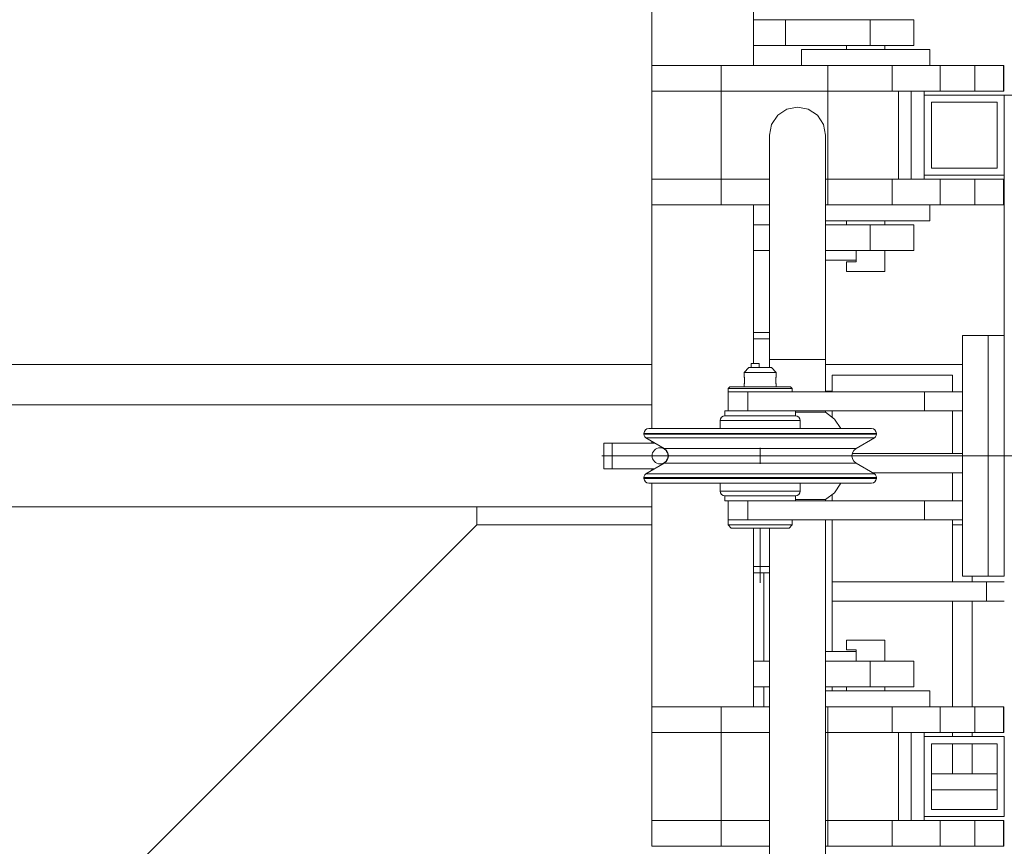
# Model space of a CAD drawing. Header units: millimetres. Extents: x 53746 to 116821, y -810352 to -765802.
# Tile 120 of 256: x 69516 to 70131, y -772788 to -772273. Entities that reach past the tile are written whole.
import ezdxf

# ---------------------------------------------------------------- set-up
doc = ezdxf.new("R2010")
doc.units = ezdxf.units.MM
doc.header["$MEASUREMENT"] = 0
doc.linetypes.add('DGN Style 3', pattern=[2002.806, 1430.575714, -572.230286])
doc.linetypes.add('DGN Style 4', pattern=[2290.351719, 1144.460571, -572.230286, 1.430576, -572.230286])
for name, color, linetype, lineweight in [('Main Cradle Rails', 7, 'Continuous', 0), ('Side Cradle Stbd', 7, 'Continuous', 0), ('Side Cradle Tower', 7, 'Continuous', 0), ('Side Cradle Tower Platform', 7, 'Continuous', 0), ('Side Cradle Tower Rail Frame', 7, 'Continuous', 0)]:
    doc.layers.add(name, color=color, linetype=linetype, lineweight=lineweight)

# ---------------------------------------------------------------- blocks, each defined once
blk = doc.blocks.new('*U57')
at = {"layer": 'Side Cradle Stbd', "color": 7, "linetype": 'Continuous', "lineweight": 0}
for p, q in [((-15372.56, 15589.32), (-15834.06, 15589.32)), ((-15178.56, 15589.32), (-15264.06, 15589.32)), ((-15372.56, 15489.32), (-15481.64, 15489.32))]:
    blk.add_line(p, q, dxfattribs=at)
at = {"layer": 'Side Cradle Stbd', "color": 7, "linetype": 'Continuous', "lineweight": 0, "flags": 128}
blk.add_lwpolyline([(-15781.64, 15500.51), (-15781.64, 15239.32), (-15731.64, 15239.32), (-15481.64, 15489.32), (-15481.64, 15500.51)], dxfattribs=at)
at = {"layer": 'Side Cradle Tower', "color": 7, "linetype": 'Continuous', "lineweight": 0}
for p, q in [((-15259.89, 15582.64), (-15259.89, 15572.26)), ((-15184.89, 15582.64), (-15184.89, 15572.26)), ((-15264.06, 15572.64), (-15259.89, 15572.64)), ((-15259.89, 15560.26), (-15259.89, 15556.28)), ((-15184.89, 15560.26), (-15184.89, 15533.64)), ((-15247.38, 15533.64), (-15178.56, 15533.64)), ((-15234.76, 15521.64), (-15178.56, 15521.64)), ((-15184.89, 15521.64), (-15184.89, 15504.26)), ((-15259.89, 15508.24), (-15259.89, 15504.26)), ((-15259.89, 15492.26), (-15259.89, 15453.64)), ((-15184.89, 15492.26), (-15184.89, 15453.64)), ((-15259.89, 15453.64), (-15259.89, 15441.64)), ((-15163.69, 15453.64), (-15163.69, 15441.64)), ((-15259.89, 15441.64), (-15259.89, 15410.26)), ((-15184.89, 15441.64), (-15184.89, 15375.76)), ((-15259.89, 15388.26), (-15259.89, 15385.76)), ((-15152.88, 15373.64), (-15152.53, 15373.64)), ((-15152.88, 15361.64), (-15152.53, 15361.64)), ((-15184.89, 15359.76), (-15184.89, 15357.26)), ((-15184.89, 15352.76), (-15184.89, 15333.93)), ((-15198.06, 15333.93), (-15157.06, 15333.93)), ((-15157.06, 15333.92), (-15198.06, 15333.92)), ((-15157.06, 15323.92), (-15198.06, 15323.92))]:
    blk.add_line(p, q, dxfattribs=at)
at = {"layer": 'Side Cradle Tower', "color": 7, "linetype": 'Continuous', "lineweight": 0, "flags": 128}
for points in [[(-15259.89, 15582.64), (-15259.89, 15582.64), (-15184.89, 15582.64), (-15184.89, 15582.64)], [(-15259.89, 15453.64), (-15259.89, 15453.64), (-15163.69, 15453.64), (-15152.53, 15453.64)], [(-15259.89, 15441.64), (-15259.89, 15441.64), (-15163.69, 15441.64), (-15152.53, 15441.64)]]:
    blk.add_lwpolyline(points, dxfattribs=at)
at = {"layer": 'Side Cradle Tower Platform', "color": 7, "linetype": 'Continuous', "lineweight": 0}
for p, q in [((-15309.06, 15775.76), (-15309.06, 16211.26)), ((-15372.56, 16155.26), (-15372.56, 15775.76)), ((-15309.06, 15804.26), (-15289.06, 15804.26)), ((-15289.06, 15804.26), (-15236.16, 15804.26)), ((-15289.06, 15788.26), (-15289.06, 15804.26)), ((-15236.16, 15804.26), (-15236.16, 15788.26)), ((-15289.06, 15788.26), (-15309.06, 15788.26)), ((-15236.16, 15788.26), (-15289.06, 15788.26)), ((-15251.06, 15788.26), (-15251.06, 15785.76)), ((-15223.75, 15785.76), (-15239.06, 15785.76)), ((-15225.6, 15788.26), (-15236.16, 15788.26)), ((-15227.06, 15788.26), (-15227.06, 15785.76)), ((-15372.56, 15775.76), (-15329.26, 15775.76)), ((-15372.56, 15775.76), (-15372.56, 15759.76)), ((-15329.26, 15775.76), (-15262.56, 15775.76)), ((-15329.26, 15775.76), (-15329.26, 15759.76)), ((-15222.56, 15775.76), (-15262.56, 15775.76)), ((-15262.56, 15775.76), (-15262.56, 15759.76)), ((-15192.56, 15775.76), (-15222.56, 15775.76)), ((-15222.56, 15759.76), (-15222.56, 15775.76)), ((-15192.56, 15775.76), (-15192.56, 15759.76)), ((-15170.99, 15775.76), (-15192.56, 15775.76)), ((-15170.99, 15775.76), (-15170.99, 15759.76)), ((-15162.65, 15775.76), (-15170.99, 15775.76)), ((-15372.56, 15759.76), (-15372.56, 15704.76)), ((-15329.26, 15759.76), (-15372.56, 15759.76)), ((-15329.26, 15704.76), (-15329.26, 15759.76)), ((-15329.26, 15759.76), (-15262.56, 15759.76)), ((-15262.56, 15759.76), (-15222.56, 15759.76)), ((-15262.56, 15759.76), (-15262.56, 15704.76)), ((-15222.56, 15759.76), (-15192.56, 15759.76)), ((-15218.56, 15759.76), (-15218.56, 15704.76)), ((-15210.56, 15759.76), (-15210.56, 15704.76)), ((-15202.56, 15759.76), (-15202.56, 15757.26)), ((-15202.56, 15707.26), (-15202.56, 15757.26)), ((-15202.56, 15757.26), (-15152.56, 15757.26)), ((-15192.56, 15759.76), (-15170.99, 15759.76)), ((-15170.99, 15759.76), (-15162.65, 15759.76)), ((-15152.56, 15757.26), (-15152.56, 15707.26)), ((-15198.06, 15752.76), (-15157.06, 15752.76)), ((-15198.06, 15711.76), (-15198.06, 15752.76)), ((-15157.06, 15752.76), (-15157.06, 15711.76)), ((-15157.06, 15711.76), (-15198.06, 15711.76)), ((-15152.56, 15707.26), (-15202.56, 15707.26)), ((-15202.56, 15707.26), (-15202.56, 15704.76)), ((-15152.56, 15707.26), (-15152.56, 15607.26)), ((-15329.26, 15704.76), (-15372.56, 15704.76)), ((-15372.56, 15688.76), (-15372.56, 15704.76)), ((-15299.06, 15704.76), (-15329.26, 15704.76)), ((-15329.26, 15688.76), (-15329.26, 15704.76)), ((-15262.56, 15704.76), (-15264.06, 15704.76)), ((-15222.56, 15704.76), (-15262.56, 15704.76)), ((-15262.56, 15704.76), (-15262.56, 15688.76)), ((-15210.56, 15704.76), (-15222.56, 15704.76)), ((-15222.56, 15688.76), (-15222.56, 15704.76)), ((-15202.56, 15704.76), (-15210.56, 15704.76)), ((-15192.56, 15704.76), (-15202.56, 15704.76)), ((-15170.99, 15704.76), (-15192.56, 15704.76)), ((-15192.56, 15704.76), (-15192.56, 15688.76)), ((-15162.65, 15704.76), (-15170.99, 15704.76)), ((-15170.99, 15704.76), (-15170.99, 15688.76)), ((-15372.56, 15688.76), (-15372.56, 15549.29)), ((-15372.56, 15688.76), (-15329.26, 15688.76)), ((-15329.26, 15688.76), (-15299.06, 15688.76)), ((-15309.06, 15589.76), (-15309.06, 15688.76)), ((-15264.06, 15688.76), (-15262.56, 15688.76)), ((-15262.56, 15688.76), (-15222.56, 15688.76)), ((-15222.56, 15688.76), (-15192.56, 15688.76)), ((-15192.56, 15688.76), (-15170.99, 15688.76)), ((-15299.06, 15676.26), (-15309.06, 15676.26)), ((-15236.16, 15676.26), (-15264.06, 15676.26)), ((-15251.06, 15678.76), (-15251.06, 15676.26)), ((-15223.75, 15678.76), (-15239.06, 15678.76)), ((-15225.6, 15676.26), (-15236.16, 15676.26)), ((-15236.16, 15660.26), (-15236.16, 15676.26)), ((-15227.06, 15678.76), (-15227.06, 15676.26)), ((-15309.06, 15660.26), (-15299.06, 15660.26)), ((-15264.06, 15660.26), (-15236.16, 15660.26)), ((-15245.06, 15654.26), (-15245.06, 15660.26)), ((-15245.06, 15654.26), (-15264.06, 15654.26)), ((-15245.06, 15654.26), (-15245.06, 15653.26)), ((-15230.58, 15647.26), (-15234.47, 15647.26)), ((-15309.06, 15609.26), (-15299.06, 15609.26)), ((-15162.56, 15607.26), (-15178.56, 15607.26)), ((-15178.56, 15457.26), (-15178.56, 15607.26)), ((-15162.56, 15607.26), (-15162.56, 15457.26)), ((-15152.56, 15607.26), (-15162.56, 15607.26)), ((-15152.56, 15457.26), (-15152.56, 15607.26)), ((-15309.06, 15605.26), (-15299.06, 15605.26)), ((-15310.56, 15589.76), (-15310.56, 15587.26)), ((-15305.56, 15589.76), (-15310.56, 15589.76)), ((-15305.56, 15589.76), (-15305.56, 15587.26)), ((-15311.88, 15587.26), (-15311.34, 15587.26)), ((-15297.8, 15584.26), (-15295.64, 15584.26)), ((-15295.64, 15584.26), (-15294.88, 15584.26)), ((-15314.87, 15575.26), (-15314.87, 15576.67)), ((-15314.85, 15576.87), (-15314.83, 15576.96)), ((-15314.83, 15581.56), (-15314.79, 15581.37)), ((-15314.78, 15581.35), (-15314.74, 15581.14)), ((-15314.72, 15577.49), (-15314.76, 15577.26)), ((-15314.68, 15577.72), (-15314.71, 15577.55)), ((-15314.68, 15580.78), (-15314.65, 15580.58)), ((-15314.62, 15578.14), (-15314.66, 15577.89)), ((-15314.59, 15580.04), (-15314.58, 15579.83)), ((-15314.57, 15578.92), (-15314.58, 15578.66)), ((-15314.57, 15579.66), (-15314.56, 15579.39)), ((-15314.56, 15579.2), (-15314.56, 15579.09)), ((-15295.18, 15579.77), (-15295.19, 15579.49)), ((-15295.19, 15578.92), (-15295.17, 15578.65)), ((-15295.15, 15580.11), (-15295.17, 15579.89)), ((-15295.1, 15580.57), (-15295.14, 15580.3)), ((-15295.13, 15578.15), (-15295.09, 15577.88)), ((-15295.07, 15580.83), (-15295.09, 15580.65)), ((-15295.07, 15577.72), (-15295.04, 15577.56)), ((-15294.96, 15581.41), (-15294.99, 15581.24)), ((-15294.89, 15576.81), (-15294.92, 15576.94)), ((-15294.88, 15575.26), (-15294.88, 15576.67)), ((-15324.88, 15560.26), (-15324.88, 15572.26)), ((-15312.15, 15575.26), (-15318.31, 15575.26)), ((-15312.65, 15572.26), (-15312.65, 15560.26)), ((-15202.26, 15572.26), (-15202.26, 15560.26)), ((-16741.72, 15564.01), (-15372.56, 15564.01)), ((-15264.06, 15560.26), (-15264.06, 15559.57)), ((-15327.97, 15554.26), (-15329.88, 15554.26)), ((-15371.86, 15546.29), (-15377.38, 15546.29)), ((-15371.86, 15545.71), (-15377.38, 15545.71)), ((-15356.14, 15546.29), (-15371.86, 15546.29)), ((-15356.14, 15545.71), (-15371.86, 15545.71)), ((-15332.62, 15546.29), (-15356.14, 15546.29)), ((-15304.88, 15545.71), (-15332.62, 15545.71)), ((-15277.13, 15545.71), (-15304.87, 15545.71)), ((-15253.61, 15545.71), (-15277.13, 15545.71)), ((-15232.38, 15546.29), (-15237.89, 15546.29)), ((-15232.38, 15545.71), (-15237.89, 15545.71)), ((-15402.38, 15540.26), (-15397.23, 15540.26)), ((-15402.38, 15524.26), (-15402.38, 15540.26)), ((-15397.23, 15540.26), (-15397.23, 15524.26)), ((-15370.73, 15543.56), (-15376.15, 15543.56)), ((-15372.56, 15541.43), (-15372.56, 15540.26)), ((-15355.28, 15543.56), (-15370.72, 15543.56)), ((-15360.15, 15536.78), (-15364.7, 15536.78)), ((-15304.88, 15527.26), (-15304.88, 15537.26)), ((-15245.05, 15536.78), (-15249.6, 15536.78)), ((-15364.7, 15527.74), (-15360.15, 15527.74)), ((-15397.23, 15524.26), (-15402.38, 15524.26)), ((-15394.19, 15524.26), (-15397.23, 15524.26)), ((-15372.56, 15524.26), (-15372.56, 15523.09)), ((-15371.86, 15518.81), (-15377.38, 15518.81)), ((-15371.86, 15518.23), (-15377.38, 15518.23)), ((-15370.72, 15520.96), (-15376.15, 15520.96)), ((-15372.56, 15515.23), (-15372.56, 15375.76)), ((-15356.14, 15518.81), (-15371.86, 15518.81)), ((-15356.14, 15518.23), (-15371.86, 15518.23)), ((-15332.62, 15518.81), (-15356.14, 15518.81)), ((-15304.88, 15518.81), (-15332.62, 15518.81)), ((-15277.13, 15518.81), (-15304.87, 15518.81)), ((-15253.61, 15518.23), (-15277.13, 15518.23)), ((-15233.6, 15520.96), (-15239.03, 15520.96)), ((-15232.38, 15518.81), (-15237.89, 15518.81)), ((-15232.38, 15518.23), (-15237.89, 15518.23)), ((-15327.97, 15510.26), (-15329.88, 15510.26)), ((-15324.88, 15504.26), (-15324.88, 15492.26)), ((-15314.88, 15507.26), (-15317.38, 15507.26)), ((-15292.38, 15507.26), (-15317.38, 15507.26)), ((-15312.65, 15492.26), (-15312.65, 15504.26)), ((-15264.06, 15504.95), (-15264.06, 15504.26)), ((-15202.26, 15492.26), (-15202.26, 15504.26)), ((-15372.56, 15500.51), (-16741.72, 15500.51)), ((-15372.56, 15500.51), (-15372.56, 15500.51)), ((-15321.51, 15487.26), (-15317.6, 15487.26)), ((-15309.06, 15375.76), (-15309.06, 15487.26)), ((-15299.06, 14958.26), (-15299.06, 15487.26)), ((-15286.4, 15489.26), (-15284.88, 15489.26)), ((-15299.06, 15463.26), (-15309.06, 15463.26)), ((-15309.06, 15459.26), (-15299.06, 15459.26)), ((-15178.56, 15457.26), (-15162.56, 15457.26)), ((-15162.56, 15457.26), (-15152.56, 15457.26)), ((-15243.65, 15417.26), (-15247.55, 15417.26)), ((-15247.55, 15411.26), (-15245.06, 15411.26)), ((-15245.06, 15411.26), (-15245.06, 15410.26)), ((-15245.06, 15410.26), (-15264.06, 15410.26)), ((-15245.06, 15410.26), (-15245.06, 15404.26)), ((-15309.06, 15404.26), (-15299.06, 15404.26)), ((-15264.06, 15404.26), (-15236.16, 15404.26)), ((-15236.16, 15404.26), (-15236.16, 15388.26)), ((-15299.06, 15388.26), (-15309.06, 15388.26)), ((-15236.16, 15388.26), (-15264.06, 15388.26)), ((-15251.06, 15388.26), (-15251.06, 15385.76)), ((-15225.6, 15388.26), (-15236.16, 15388.26)), ((-15227.06, 15388.26), (-15227.06, 15385.76)), ((-15223.75, 15385.76), (-15239.06, 15385.76)), ((-15372.56, 15375.76), (-15329.26, 15375.76)), ((-15372.56, 15375.76), (-15372.56, 15359.76)), ((-15329.26, 15375.76), (-15299.06, 15375.76)), ((-15329.26, 15375.76), (-15329.26, 15359.76)), ((-15264.06, 15375.76), (-15262.56, 15375.76)), ((-15222.56, 15375.76), (-15262.56, 15375.76)), ((-15262.56, 15375.76), (-15262.56, 15359.76)), ((-15192.56, 15375.76), (-15222.56, 15375.76)), ((-15222.56, 15359.76), (-15222.56, 15375.76)), ((-15192.56, 15375.76), (-15192.56, 15359.76)), ((-15170.99, 15375.76), (-15192.56, 15375.76)), ((-15170.99, 15375.76), (-15170.99, 15359.76)), ((-15162.65, 15375.76), (-15170.99, 15375.76)), ((-15372.56, 15359.76), (-15372.56, 15304.76)), ((-15329.26, 15359.76), (-15372.56, 15359.76)), ((-15329.26, 15304.76), (-15329.26, 15359.76)), ((-15329.26, 15359.76), (-15299.06, 15359.76)), ((-15264.06, 15359.76), (-15262.56, 15359.76)), ((-15262.56, 15359.76), (-15222.56, 15359.76)), ((-15262.56, 15359.76), (-15262.56, 15304.76)), ((-15222.56, 15359.76), (-15192.56, 15359.76)), ((-15218.56, 15359.76), (-15218.56, 15304.76)), ((-15210.56, 15359.76), (-15210.56, 15304.76)), ((-15202.56, 15359.76), (-15202.56, 15357.26)), ((-15202.56, 15307.26), (-15202.56, 15357.26)), ((-15202.56, 15357.26), (-15152.56, 15357.26)), ((-15192.56, 15359.76), (-15170.99, 15359.76)), ((-15170.99, 15359.76), (-15162.65, 15359.76)), ((-15152.56, 15357.26), (-15152.56, 15307.26)), ((-15198.06, 15352.76), (-15157.06, 15352.76)), ((-15198.06, 15311.76), (-15198.06, 15352.76)), ((-15157.06, 15352.76), (-15157.06, 15311.76)), ((-15152.56, 15307.26), (-15202.56, 15307.26)), ((-15202.56, 15307.26), (-15202.56, 15304.76)), ((-15157.06, 15311.76), (-15198.06, 15311.76)), ((-15329.26, 15304.76), (-15372.56, 15304.76)), ((-15372.56, 15288.76), (-15372.56, 15304.76)), ((-15299.06, 15304.76), (-15329.26, 15304.76)), ((-15329.26, 15288.76), (-15329.26, 15304.76)), ((-15262.56, 15304.76), (-15264.06, 15304.76)), ((-15222.56, 15304.76), (-15262.56, 15304.76)), ((-15262.56, 15304.76), (-15262.56, 15288.76)), ((-15210.56, 15304.76), (-15222.56, 15304.76)), ((-15222.56, 15288.76), (-15222.56, 15304.76)), ((-15202.56, 15304.76), (-15210.56, 15304.76)), ((-15192.56, 15304.76), (-15202.56, 15304.76)), ((-15170.99, 15304.76), (-15192.56, 15304.76)), ((-15192.56, 15304.76), (-15192.56, 15288.76)), ((-15162.65, 15304.76), (-15170.99, 15304.76)), ((-15170.99, 15304.76), (-15170.99, 15288.76)), ((-15372.56, 15288.76), (-15329.26, 15288.76)), ((-15329.26, 15288.76), (-15299.06, 15288.76)), ((-15264.06, 15288.76), (-15262.56, 15288.76)), ((-15262.56, 15288.76), (-15222.56, 15288.76)), ((-15222.56, 15288.76), (-15192.56, 15288.76)), ((-15192.56, 15288.76), (-15170.99, 15288.76))]:
    blk.add_line(p, q, dxfattribs=at)
at = {"layer": 'Side Cradle Tower Platform', "color": 7, "linetype": 'DGN Style 4', "lineweight": 0}
for p, q in [((-15403.61, 15532.26), (-15362.13, 15532.26)), ((-15304.88, 15453.11), (-15304.88, 15487.26))]:
    blk.add_line(p, q, dxfattribs=at)
at = {"layer": 'Side Cradle Tower Platform', "color": 7, "linetype": 'DGN Style 3', "lineweight": 0}
for q in [(-15367.38, 15532.26), (-15116.75, 15532.26)]:
    blk.add_line((-15349.07, 15532.26), q, dxfattribs=at)
at = {"layer": 'Side Cradle Tower Platform', "color": 7, "linetype": 'Continuous', "lineweight": 0, "flags": 128}
for points in [[(-15236.16, 15804.26), (-15225.6, 15804.26), (-15216.85, 15804.26), (-15211.07, 15804.26), (-15209.06, 15804.26), (-15209.06, 15788.26), (-15211.07, 15788.26), (-15216.85, 15788.26), (-15225.6, 15788.26)], [(-15279.06, 15775.76), (-15279.06, 15785.76), (-15276.02, 15785.76), (-15267.34, 15785.76), (-15254.37, 15785.76), (-15239.06, 15785.76)], [(-15223.75, 15785.76), (-15210.78, 15785.76), (-15202.11, 15785.76), (-15199.06, 15785.76), (-15199.06, 15775.76)], [(-15162.65, 15775.76), (-15156.37, 15775.76), (-15152.99, 15775.76), (-15152.99, 15759.76), (-15156.37, 15759.76), (-15162.65, 15759.76)], [(-15152.99, 15775.76), (-15152.88, 15775.76), (-15152.88, 15759.76), (-15152.99, 15759.76)], [(-15152.56, 15757.26), (-15092.56, 15757.26), (-15092.56, 15757.26)], [(-15299.06, 15592.28), (-15299.06, 15628.49), (-15299.06, 15662.26), (-15299.06, 15691.25), (-15299.06, 15713.5), (-15299.06, 15727.49), (-15299.06, 15732.26), (-15297.73, 15738.96), (-15293.93, 15744.63), (-15288.26, 15748.43), (-15281.56, 15749.76), (-15274.86, 15748.43), (-15269.19, 15744.63), (-15265.39, 15738.96)], [(-15265.39, 15738.96), (-15264.06, 15732.26), (-15264.06, 15727.49), (-15264.06, 15713.5), (-15264.06, 15691.25), (-15264.06, 15662.26), (-15264.06, 15628.49), (-15264.06, 15592.26), (-15265.39, 15592.26), (-15269.19, 15592.26), (-15274.86, 15592.26), (-15281.56, 15592.26), (-15288.26, 15592.26), (-15293.93, 15592.26), (-15297.73, 15592.26), (-15299.06, 15592.26), (-15299.06, 15592.27)], [(-15162.65, 15704.76), (-15156.37, 15704.76), (-15152.99, 15704.76), (-15152.99, 15688.76), (-15156.37, 15688.76), (-15162.65, 15688.76), (-15170.99, 15688.76)], [(-15152.99, 15704.76), (-15152.88, 15704.76), (-15152.88, 15688.76), (-15152.99, 15688.76)], [(-15199.06, 15688.76), (-15199.06, 15678.76), (-15202.11, 15678.76), (-15210.78, 15678.76), (-15223.75, 15678.76)], [(-15239.06, 15678.76), (-15254.37, 15678.76), (-15264.06, 15678.76)], [(-15225.6, 15676.26), (-15216.85, 15676.26), (-15211.07, 15676.26), (-15209.06, 15676.26), (-15209.06, 15660.26), (-15211.07, 15660.26), (-15216.85, 15660.26), (-15225.6, 15660.26), (-15236.16, 15660.26)], [(-15227.06, 15660.26), (-15227.06, 15647.26), (-15227.97, 15647.26), (-15230.58, 15647.26)], [(-15234.47, 15647.26), (-15239.06, 15647.26), (-15243.65, 15647.26), (-15247.55, 15647.26), (-15250.15, 15647.26), (-15251.06, 15647.26), (-15251.06, 15653.26), (-15250.15, 15653.26), (-15247.55, 15653.26), (-15245.06, 15653.26)], [(-15299.06, 15587.26), (-15299.06, 15592.26), (-15297.73, 15592.26), (-15293.93, 15592.26), (-15288.26, 15592.26), (-15281.56, 15592.26), (-15274.86, 15592.26), (-15269.19, 15592.26), (-15265.39, 15592.26), (-15264.06, 15592.26), (-15264.06, 15572.26)], [(-15311.88, 15587.26), (-15314.88, 15584.26), (-15314.87, 15581.76), (-15314.87, 15581.76)], [(-15314.88, 15584.26), (-15314.11, 15584.26), (-15311.95, 15584.26), (-15308.7, 15584.26), (-15304.88, 15584.26), (-15301.05, 15584.26), (-15297.8, 15584.26)], [(-15311.34, 15587.26), (-15309.83, 15587.26), (-15307.55, 15587.26), (-15304.88, 15587.26), (-15302.2, 15587.26), (-15299.93, 15587.26), (-15298.41, 15587.26), (-15297.88, 15587.26), (-15294.88, 15584.26), (-15294.88, 15581.76), (-15294.88, 15581.76)], [(-15314.87, 15581.75), (-15314.87, 15581.75), (-15314.87, 15581.75), (-15314.87, 15581.75), (-15314.85, 15581.66), (-15314.83, 15581.56), (-15314.82, 15581.53), (-15314.77, 15581.31), (-15314.73, 15581.08), (-15314.72, 15581.02), (-15314.67, 15580.73), (-15314.63, 15580.41), (-15314.61, 15580.21), (-15314.59, 15579.99), (-15314.56, 15579.6), (-15314.56, 15579.26), (-15314.56, 15579.16), (-15314.57, 15578.77), (-15314.6, 15578.34), (-15314.61, 15578.3), (-15314.64, 15578.01), (-15314.69, 15577.64), (-15314.72, 15577.5), (-15314.74, 15577.37), (-15314.79, 15577.11), (-15314.83, 15576.95), (-15314.83, 15576.94), (-15314.86, 15576.81), (-15314.88, 15576.76), (-15314.86, 15575.26)], [(-15314.87, 15576.76), (-15314.88, 15576.76), (-15314.87, 15576.77), (-15314.87, 15576.77)], [(-15314.87, 15581.75), (-15314.87, 15581.75), (-15314.87, 15581.76), (-15314.86, 15581.69), (-15314.83, 15581.57), (-15314.83, 15581.57), (-15314.83, 15581.57)], [(-15314.87, 15576.76), (-15314.87, 15576.77), (-15314.87, 15576.77), (-15314.87, 15576.78), (-15314.85, 15576.87)], [(-15314.78, 15577.18), (-15314.81, 15577.03), (-15314.83, 15576.96)], [(-15314.74, 15581.12), (-15314.72, 15581.02), (-15314.69, 15580.88)], [(-15314.63, 15580.46), (-15314.61, 15580.21), (-15314.6, 15580.2)], [(-15314.59, 15578.46), (-15314.61, 15578.31), (-15314.61, 15578.25)], [(-15294.92, 15576.94), (-15294.92, 15576.94), (-15294.92, 15576.95), (-15294.95, 15577.09), (-15295.01, 15577.36), (-15295.03, 15577.5), (-15295.05, 15577.62), (-15295.11, 15577.99), (-15295.15, 15578.3), (-15295.15, 15578.34), (-15295.18, 15578.77), (-15295.19, 15579.17), (-15295.19, 15579.26), (-15295.19, 15579.61), (-15295.17, 15579.98), (-15295.14, 15580.21), (-15295.13, 15580.4), (-15295.09, 15580.71), (-15295.03, 15581.03), (-15295.03, 15581.06), (-15294.98, 15581.3), (-15294.93, 15581.52), (-15294.92, 15581.56), (-15294.9, 15581.66), (-15294.88, 15581.75), (-15294.88, 15581.76), (-15294.89, 15581.72), (-15294.91, 15581.62), (-15294.91, 15581.62)], [(-15295.19, 15579.29), (-15295.19, 15579.26), (-15295.19, 15579.07)], [(-15295.16, 15578.45), (-15295.14, 15578.3), (-15295.14, 15578.27)], [(-15295, 15581.22), (-15295.03, 15581.02), (-15295.04, 15580.98)], [(-15295.04, 15577.51), (-15295.03, 15577.5), (-15294.99, 15577.27)], [(-15294.97, 15577.19), (-15294.94, 15577.04), (-15294.92, 15576.96), (-15294.9, 15576.87), (-15294.88, 15576.78), (-15294.88, 15576.77), (-15294.88, 15576.77)], [(-15294.91, 15581.62), (-15294.91, 15581.62), (-15294.92, 15581.56), (-15294.95, 15581.46)], [(-15294.89, 15575.26), (-15294.88, 15576.76), (-15294.89, 15576.81)], [(-15294.88, 15576.77), (-15294.88, 15576.77), (-15294.88, 15576.77), (-15294.88, 15576.76), (-15294.88, 15576.76)], [(-15324.88, 15572.26), (-15324.88, 15572.26), (-15324.88, 15574.26), (-15323.88, 15575.26), (-15322.43, 15575.26), (-15318.31, 15575.26)], [(-15284.88, 15574.26), (-15286.4, 15574.26), (-15290.73, 15574.26), (-15297.22, 15574.26), (-15304.88, 15574.26), (-15312.53, 15574.26), (-15319.02, 15574.26), (-15323.35, 15574.26), (-15324.88, 15574.26)], [(-15324.88, 15572.26), (-15323.37, 15572.26), (-15323.36, 15572.26)], [(-15321.92, 15572.26), (-15323.35, 15572.26), (-15323.36, 15572.26)], [(-15321.92, 15572.26), (-15319.08, 15572.26), (-15319.04, 15572.26)], [(-15316.47, 15572.26), (-15319.02, 15572.26), (-15319.04, 15572.26)], [(-15316.47, 15572.26), (-15312.65, 15572.26), (-15202.26, 15572.26), (-15178.56, 15572.26)], [(-15312.15, 15575.26), (-15304.88, 15575.26), (-15297.6, 15575.26), (-15291.44, 15575.26), (-15287.32, 15575.26), (-15285.88, 15575.26), (-15284.88, 15574.26), (-15284.88, 15572.26)], [(-15325.2, 15557.26), (-15326.88, 15557.26), (-15326.88, 15560.26), (-15325.2, 15560.26), (-15320.43, 15560.26), (-15313.29, 15560.26), (-15304.88, 15560.26), (-15304.4, 15560.26)], [(-15282.88, 15560.26), (-15282.88, 15557.26), (-15284.55, 15557.26), (-15289.32, 15557.26), (-15296.46, 15557.26), (-15304.88, 15557.26), (-15313.29, 15557.26), (-15320.43, 15557.26), (-15325.2, 15557.26)], [(-15304.4, 15560.26), (-15202.26, 15560.26), (-15178.56, 15560.26)], [(-15265.32, 15559.54), (-15265.39, 15559.51), (-15265.5, 15559.57), (-15268.99, 15559.57), (-15268.99, 15559.56), (-15269.19, 15559.4), (-15269.27, 15559.4), (-15269.88, 15559.49), (-15270.23, 15559.54), (-15270.24, 15559.54), (-15274.57, 15559.54), (-15274.86, 15559.54), (-15274.9, 15559.55), (-15281.05, 15559.55), (-15281.22, 15559.56), (-15281.56, 15559.57), (-15282.88, 15559.57)], [(-15264.06, 15559.57), (-15264.06, 15559.57), (-15265.26, 15559.57), (-15265.32, 15559.54)], [(-15254.6, 15549.29), (-15258.58, 15555.24), (-15264.06, 15559.57)], [(-15329.88, 15549.29), (-15329.88, 15554.26), (-15329.65, 15555.41), (-15329, 15556.38), (-15328.02, 15557.03), (-15326.88, 15557.26), (-15325.2, 15557.26), (-15325.2, 15557.26)], [(-15279.88, 15554.26), (-15281.78, 15554.26), (-15287.2, 15554.26), (-15295.31, 15554.26), (-15304.88, 15554.26), (-15314.44, 15554.26), (-15322.55, 15554.26), (-15327.97, 15554.26)], [(-15325.2, 15557.26), (-15320.43, 15557.26), (-15320.43, 15557.26)], [(-15320.43, 15557.26), (-15313.29, 15557.26), (-15313.29, 15557.26)], [(-15313.29, 15557.26), (-15304.88, 15557.26), (-15304.88, 15557.26)], [(-15304.88, 15557.26), (-15296.46, 15557.26), (-15296.46, 15557.26)], [(-15296.46, 15557.26), (-15289.32, 15557.26), (-15284.55, 15557.26), (-15282.88, 15557.26), (-15281.73, 15557.03), (-15280.75, 15556.38), (-15280.1, 15555.41), (-15279.88, 15554.26), (-15279.88, 15549.29)], [(-15363.33, 15528.92), (-15364.7, 15527.74), (-15376.15, 15520.96), (-15376.8, 15520.4), (-15377.23, 15519.66), (-15377.38, 15518.81), (-15377.38, 15518.23), (-15377.15, 15517.09), (-15376.5, 15516.11), (-15375.52, 15515.46), (-15374.38, 15515.23), (-15369.09, 15515.23), (-15354.02, 15515.23), (-15331.47, 15515.23), (-15304.88, 15515.23), (-15278.28, 15515.23), (-15255.73, 15515.23), (-15240.67, 15515.23), (-15235.38, 15515.23), (-15234.23, 15515.46), (-15233.25, 15516.11), (-15232.6, 15517.09), (-15232.38, 15518.23), (-15232.38, 15518.81), (-15232.52, 15519.66), (-15232.95, 15520.4), (-15233.6, 15520.96), (-15245.05, 15527.74), (-15246.42, 15528.92), (-15247.32, 15530.48), (-15247.63, 15532.26), (-15247.32, 15534.04), (-15246.42, 15535.6), (-15245.05, 15536.78), (-15233.6, 15543.56), (-15232.95, 15544.12), (-15232.52, 15544.86), (-15232.38, 15545.71), (-15232.38, 15546.29), (-15232.6, 15547.43), (-15233.25, 15548.41), (-15234.23, 15549.06), (-15235.38, 15549.29), (-15240.67, 15549.29), (-15255.73, 15549.29), (-15278.28, 15549.29), (-15304.88, 15549.29), (-15331.47, 15549.29), (-15354.02, 15549.29), (-15369.09, 15549.29), (-15374.38, 15549.29), (-15375.52, 15549.06), (-15376.5, 15548.41), (-15377.15, 15547.43), (-15377.38, 15546.29), (-15377.38, 15545.71), (-15377.23, 15544.86), (-15376.8, 15544.12), (-15376.15, 15543.56), (-15364.7, 15536.78), (-15363.33, 15535.6), (-15362.44, 15534.04), (-15362.13, 15532.26), (-15362.44, 15530.48), (-15363.33, 15528.92)], [(-15332.62, 15545.71), (-15356.14, 15545.71), (-15356.14, 15545.71)], [(-15304.87, 15546.29), (-15304.88, 15546.29), (-15332.62, 15546.29)], [(-15277.13, 15546.29), (-15277.13, 15546.29), (-15304.87, 15546.29)], [(-15253.61, 15546.29), (-15253.61, 15546.29), (-15277.13, 15546.29)], [(-15237.89, 15546.29), (-15237.89, 15546.29), (-15253.61, 15546.29)], [(-15237.89, 15545.71), (-15237.89, 15545.71), (-15253.61, 15545.71)], [(-15397.23, 15540.26), (-15394.19, 15540.26), (-15387.54, 15540.26), (-15378.18, 15540.26), (-15370.58, 15540.26)], [(-15332.15, 15543.56), (-15355.27, 15543.56), (-15355.27, 15543.56)], [(-15304.88, 15543.56), (-15332.15, 15543.56), (-15332.15, 15543.56)], [(-15277.6, 15543.56), (-15304.88, 15543.56), (-15304.88, 15543.56)], [(-15233.6, 15543.56), (-15239.03, 15543.56), (-15254.48, 15543.56), (-15277.6, 15543.56), (-15277.6, 15543.56)], [(-15249.6, 15536.78), (-15249.61, 15536.78), (-15262.57, 15536.78), (-15281.98, 15536.78), (-15304.88, 15536.78), (-15327.77, 15536.78), (-15347.18, 15536.78), (-15360.15, 15536.78)], [(-15360.15, 15527.74), (-15360.15, 15527.74), (-15347.18, 15527.74), (-15327.77, 15527.74), (-15304.88, 15527.74), (-15281.98, 15527.74), (-15262.57, 15527.74), (-15249.61, 15527.74), (-15245.05, 15527.74)], [(-15370.58, 15524.26), (-15378.18, 15524.26), (-15387.54, 15524.26), (-15394.19, 15524.26)], [(-15332.15, 15520.96), (-15332.15, 15520.96), (-15355.27, 15520.96), (-15370.72, 15520.96)], [(-15332.62, 15518.23), (-15356.14, 15518.23), (-15356.14, 15518.23)], [(-15304.88, 15518.23), (-15332.62, 15518.23), (-15332.62, 15518.23)], [(-15304.87, 15520.96), (-15304.88, 15520.96), (-15332.15, 15520.96)], [(-15325.2, 15507.26), (-15326.88, 15507.26), (-15328.02, 15507.49), (-15329, 15508.14), (-15329.65, 15509.11), (-15329.88, 15510.26), (-15329.88, 15515.23)], [(-15277.13, 15518.23), (-15304.88, 15518.23), (-15304.88, 15518.23)], [(-15277.6, 15520.96), (-15277.6, 15520.96), (-15304.87, 15520.96)], [(-15279.88, 15515.23), (-15279.88, 15510.26), (-15280.1, 15509.11), (-15280.75, 15508.14), (-15281.73, 15507.49), (-15282.88, 15507.26), (-15284.55, 15507.26), (-15289.32, 15507.26)], [(-15254.48, 15520.96), (-15254.48, 15520.96), (-15277.6, 15520.96)], [(-15253.61, 15518.81), (-15253.61, 15518.81), (-15277.13, 15518.81)], [(-15264.06, 15504.95), (-15258.58, 15509.28), (-15254.6, 15515.23)], [(-15239.03, 15520.96), (-15239.03, 15520.96), (-15254.48, 15520.96)], [(-15237.89, 15518.81), (-15237.89, 15518.81), (-15253.61, 15518.81)], [(-15237.89, 15518.23), (-15237.89, 15518.23), (-15253.61, 15518.23)], [(-15279.88, 15510.26), (-15281.78, 15510.26), (-15287.2, 15510.26), (-15295.31, 15510.26), (-15304.88, 15510.26), (-15314.44, 15510.26), (-15322.55, 15510.26), (-15327.97, 15510.26)], [(-15325.2, 15504.26), (-15326.88, 15504.26), (-15326.88, 15507.26), (-15325.2, 15507.26), (-15320.43, 15507.26), (-15313.29, 15507.26), (-15304.88, 15507.26), (-15296.46, 15507.26), (-15289.32, 15507.26), (-15284.55, 15507.26), (-15282.88, 15507.26), (-15282.88, 15504.26)], [(-15313.29, 15507.26), (-15313.29, 15507.26), (-15320.43, 15507.26), (-15325.2, 15507.26)], [(-15304.4, 15504.26), (-15304.88, 15504.26), (-15313.29, 15504.26), (-15320.43, 15504.26), (-15325.2, 15504.26)], [(-15304.88, 15507.26), (-15304.88, 15507.26), (-15313.29, 15507.26)], [(-15296.46, 15507.26), (-15296.46, 15507.26), (-15304.88, 15507.26)], [(-15178.56, 15504.26), (-15202.26, 15504.26), (-15304.4, 15504.26)], [(-15289.32, 15507.26), (-15289.32, 15507.26), (-15296.46, 15507.26)], [(-15282.88, 15504.97), (-15282.08, 15504.97), (-15281.56, 15504.95), (-15280.64, 15504.95), (-15275.53, 15504.95), (-15274.9, 15504.97), (-15274.86, 15504.98), (-15274.08, 15504.98), (-15270.24, 15504.98), (-15270.23, 15504.98), (-15269.88, 15505.03), (-15269.27, 15505.12), (-15269.19, 15505.12), (-15268.99, 15504.95), (-15268.66, 15504.95), (-15265.5, 15504.95), (-15265.39, 15505.03)], [(-15265.39, 15505.03), (-15265.21, 15505.03), (-15264.23, 15505.03), (-15264.06, 15504.95), (-15264.06, 15504.95)], [(-15323.36, 15492.26), (-15323.37, 15492.26), (-15324.88, 15492.26)], [(-15321.51, 15487.26), (-15322.88, 15487.26), (-15324.88, 15489.26), (-15324.88, 15492.26), (-15324.88, 15492.26)], [(-15323.36, 15492.26), (-15323.35, 15492.26), (-15321.92, 15492.26)], [(-15319.04, 15492.26), (-15319.08, 15492.26), (-15321.92, 15492.26)], [(-15319.04, 15492.26), (-15319.02, 15492.26), (-15316.47, 15492.26)], [(-15284.88, 15492.26), (-15284.88, 15489.26), (-15286.88, 15487.26), (-15288.25, 15487.26), (-15292.15, 15487.26), (-15297.99, 15487.26), (-15304.88, 15487.26), (-15311.76, 15487.26), (-15317.6, 15487.26)], [(-15178.56, 15492.26), (-15202.26, 15492.26), (-15312.65, 15492.26), (-15316.47, 15492.26)], [(-15264.06, 15492.26), (-15264.06, 14958.26), (-15265.39, 14958.26)], [(-15324.88, 15489.26), (-15323.35, 15489.26), (-15319.02, 15489.26), (-15312.53, 15489.26), (-15304.88, 15489.26), (-15297.22, 15489.26), (-15290.73, 15489.26), (-15286.4, 15489.26)], [(-15247.55, 15417.26), (-15250.15, 15417.26), (-15251.06, 15417.26), (-15251.06, 15411.26), (-15250.15, 15411.26), (-15247.55, 15411.26)], [(-15243.65, 15417.26), (-15239.06, 15417.26), (-15234.47, 15417.26), (-15230.58, 15417.26), (-15227.97, 15417.26), (-15227.06, 15417.26), (-15227.06, 15404.26)], [(-15236.16, 15404.26), (-15225.6, 15404.26), (-15216.85, 15404.26), (-15211.07, 15404.26), (-15209.06, 15404.26), (-15209.06, 15388.26), (-15211.07, 15388.26), (-15216.85, 15388.26), (-15225.6, 15388.26)], [(-15264.06, 15385.76), (-15254.37, 15385.76), (-15239.06, 15385.76)], [(-15223.75, 15385.76), (-15210.78, 15385.76), (-15202.11, 15385.76), (-15199.06, 15385.76), (-15199.06, 15375.76)], [(-15162.65, 15375.76), (-15156.37, 15375.76), (-15152.99, 15375.76), (-15152.99, 15359.76), (-15156.37, 15359.76), (-15162.65, 15359.76)], [(-15152.99, 15375.76), (-15152.88, 15375.76), (-15152.88, 15359.76), (-15152.99, 15359.76)], [(-15162.65, 15304.76), (-15156.37, 15304.76), (-15152.99, 15304.76), (-15152.99, 15288.76), (-15156.37, 15288.76), (-15162.65, 15288.76), (-15170.99, 15288.76)], [(-15152.99, 15304.76), (-15152.88, 15304.76), (-15152.88, 15288.76), (-15152.99, 15288.76)]]:
    blk.add_lwpolyline(points, dxfattribs=at)
at = {"layer": 'Side Cradle Tower Platform', "color": 7, "linetype": 'Continuous', "lineweight": 0}
blk.add_arc((-15367.38, 15532.26), 5, 0, 359.99999, dxfattribs=at)
at = {"layer": 'Side Cradle Tower Rail Frame', "color": 7, "linetype": 'Continuous', "lineweight": 0}
for p, q in [((-15178.56, 15489.32), (-15184.89, 15489.32)), ((-15302.53, 15459.26), (-15302.53, 15404.26)), ((-15172.53, 15453.64), (-15172.53, 15457.26)), ((-15172.53, 15375.76), (-15172.53, 15441.64)), ((-15302.53, 15388.26), (-15302.53, 15375.76)), ((-15172.53, 15357.26), (-15172.53, 15359.76)), ((-15172.53, 15333.93), (-15172.53, 15352.76))]:
    blk.add_line(p, q, dxfattribs=at)

msp = doc.modelspace()

# ---------------------------------------------------------------- block references
at = {"layer": 'Main Cradle Rails', "color": 7, "linetype": 'Continuous', "lineweight": 0}
msp.add_blockref('*U57', (85283.05, -788076.95), dxfattribs=at)

doc.saveas('drawing.dxf')
